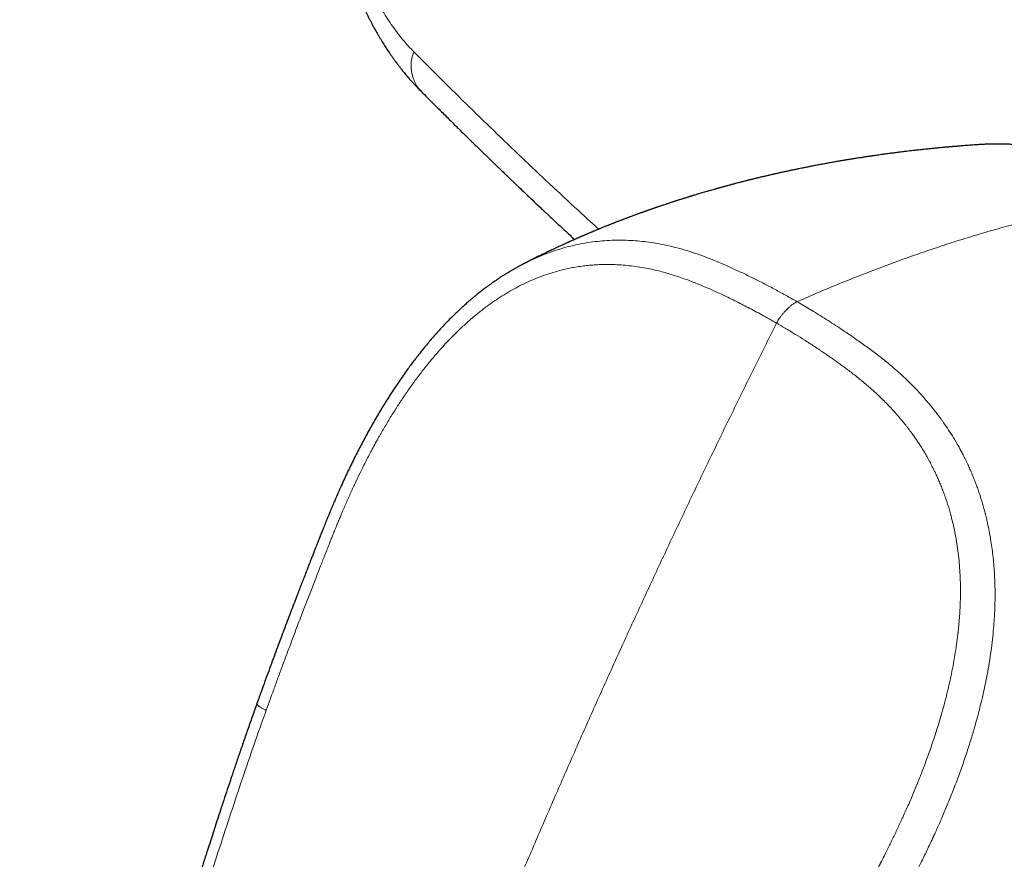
# Model space of a CAD drawing. Header units: millimetres. Extents: x 8 to 974, y 12 to 621.
# Tile 39 of 56: x 769 to 815, y 259 to 298. Entities that reach past the tile are written whole.
import ezdxf

# ---------------------------------------------------------------- set-up
doc = ezdxf.new("R2010")
doc.units = ezdxf.units.MM

msp = doc.modelspace()

# ---------------------------------------------------------------- linework, layer by layer
at = {"color": 8, "linetype": 'Continuous', "lineweight": 0}
msp.add_arc((789.283, 296.048), 1.756, 158.4176, 220.0122, dxfattribs=at)
for points, knots in [([(797.646, 328.555), (798.186, 328.243), (799.268, 327.619), (800.902, 326.677), (802.545, 325.732), (804.196, 324.782), (805.854, 323.829), (807.489, 322.889), (809.1, 321.964), (810.691, 321.051), (812.293, 320.132), (813.908, 319.206), (815.593, 318.24), (817.35, 317.233), (819.18, 316.185), (821.019, 315.131), (822.868, 314.072), (824.727, 313.007), (826.596, 311.936), (828.476, 310.859), (830.367, 309.775), (832.269, 308.685), (834.181, 307.588), (836.104, 306.485), (838.037, 305.375), (839.98, 304.259), (841.933, 303.137), (843.896, 302.007), (845.901, 300.854), (847.946, 299.675), (850.034, 298.472), (852.13, 297.262), (854.235, 296.046), (856.348, 294.824), (858.44, 293.613), (860.508, 292.415), (862.553, 291.23), (864.607, 290.04), (866.669, 288.843), (868.74, 287.641), (870.82, 286.434), (872.907, 285.221), (875.037, 283.984), (877.208, 282.723), (879.422, 281.436), (881.643, 280.145), (883.872, 278.85), (886.108, 277.55), (888.247, 276.308), (890.287, 275.123), (892.226, 273.996), (894.171, 272.867), (896.121, 271.735), (898.075, 270.602), (900.033, 269.466), (902.064, 268.289), (904.171, 267.069), (906.355, 265.804), (908.55, 264.534), (910.755, 263.259), (912.233, 262.405), (912.973, 261.978)], [0, 0, 0, 0, 0.016498, 0.032971, 0.049417, 0.065836, 0.082225, 0.098585, 0.113981, 0.129387, 0.144876, 0.160356, 0.175827, 0.193083, 0.210327, 0.227558, 0.244775, 0.261981, 0.27919, 0.296405, 0.313625, 0.33085, 0.34808, 0.365316, 0.382557, 0.399802, 0.417053, 0.434309, 0.451568, 0.469655, 0.487745, 0.505828, 0.52389, 0.541954, 0.560021, 0.577268, 0.594516, 0.611766, 0.629017, 0.646269, 0.663522, 0.680776, 0.698031, 0.716108, 0.734187, 0.752261, 0.770303, 0.788351, 0.806404, 0.821882, 0.837363, 0.852846, 0.868331, 0.883765, 0.89918, 0.914623, 0.93164, 0.948687, 0.965764, 0.982869, 1, 1, 1, 1]), ([(784.457, 308.36), (784.435, 308.209), (784.39, 307.908), (784.342, 307.447), (784.306, 306.981), (784.286, 306.511), (784.28, 306.039), (784.288, 305.565), (784.31, 305.089), (784.347, 304.613), (784.398, 304.139), (784.462, 303.667), (784.541, 303.196), (784.633, 302.73), (784.739, 302.27), (784.858, 301.817), (784.989, 301.371), (785.133, 300.935), (785.289, 300.508), (785.457, 300.093), (785.634, 299.69), (785.822, 299.299), (786.02, 298.921), (786.228, 298.557), (786.444, 298.207), (786.67, 297.872), (786.904, 297.552), (787.145, 297.248), (787.394, 296.96), (787.565, 296.782), (787.651, 296.694)], [0, 0, 0, 0, 0.035838, 0.071655, 0.107535, 0.143396, 0.179084, 0.214764, 0.250516, 0.286276, 0.321945, 0.357606, 0.393444, 0.429299, 0.465074, 0.500856, 0.536564, 0.572257, 0.60802, 0.643693, 0.679152, 0.714655, 0.750284, 0.785793, 0.821299, 0.85688, 0.892617, 0.928367, 0.964135, 1, 1, 1, 1]), ([(787.651, 296.694), (788.076, 296.267), (788.923, 295.415), (790.207, 294.151), (791.494, 292.9), (792.787, 291.663), (794.085, 290.441), (795.214, 289.39), (795.915, 288.75), (796.178, 288.509)], [0, 0, 0, 0, 0.153701, 0.306586, 0.458661, 0.609934, 0.760412, 0.910101, 1, 1, 1, 1]), ([(822.422, 290.172), (822.422, 290.172), (822.278, 290.255), (821.989, 290.417), (821.551, 290.647), (821.111, 290.864), (820.71, 291.049), (820.35, 291.205), (820.03, 291.335), (819.71, 291.459), (819.387, 291.577), (819.062, 291.687), (818.735, 291.791), (818.407, 291.888), (818.076, 291.977), (817.742, 292.059), (817.406, 292.134), (817.069, 292.201), (816.663, 292.271), (816.217, 292.334), (815.732, 292.385), (815.277, 292.418), (814.824, 292.435), (814.413, 292.437), (814.091, 292.429), (813.919, 292.42), (813.855, 292.417)], [0, 0, 0, 0, 0.0000051, 0.0523382, 0.1046714, 0.1571198, 0.2095682, 0.247047, 0.2845258, 0.3220466, 0.3595674, 0.3976002, 0.4356331, 0.4737118, 0.5117905, 0.5506133, 0.589436, 0.6283103, 0.6671845, 0.7301258, 0.7825361, 0.8349464, 0.8874892, 0.9400321, 0.9775817, 1, 1, 1, 1]), ([(805.328, 285.162), (805.655, 285.305), (806.309, 285.592), (807.288, 285.999), (808.265, 286.391), (809.24, 286.766), (810.206, 287.122), (811.165, 287.458), (812.115, 287.776), (813.062, 288.078), (814.011, 288.364), (814.964, 288.635), (815.918, 288.89), (816.869, 289.127), (817.816, 289.347), (818.753, 289.549), (819.681, 289.732), (820.599, 289.896), (821.512, 290.045), (822.117, 290.129), (822.42, 290.171)], [0, 0, 0, 0, 0.056, 0.112, 0.168, 0.224, 0.28, 0.335, 0.39, 0.445, 0.5, 0.556, 0.612, 0.668, 0.724, 0.78, 0.835, 0.89, 0.945, 1, 1, 1, 1]), ([(805.328, 285.16), (805.159, 285.256), (804.823, 285.448), (804.317, 285.727), (803.809, 285.996), (803.299, 286.256), (802.785, 286.505), (802.265, 286.745), (801.738, 286.976), (801.224, 287.185), (800.721, 287.37), (800.229, 287.53), (799.726, 287.67), (799.25, 287.78), (798.804, 287.863), (798.391, 287.923), (797.975, 287.968), (797.551, 287.996), (797.119, 288.005), (796.678, 287.994), (796.234, 287.963), (795.786, 287.91), (795.337, 287.834), (794.889, 287.735), (794.442, 287.613), (794, 287.469), (793.561, 287.303), (793.138, 287.118), (792.848, 286.98), (792.703, 286.902), (792.69, 286.895)], [0, 0, 0, 0, 0.043132, 0.086237, 0.129189, 0.172062, 0.215003, 0.258164, 0.301678, 0.345595, 0.384609, 0.424012, 0.463849, 0.504045, 0.535787, 0.567596, 0.599412, 0.631235, 0.664193, 0.697322, 0.730699, 0.764282, 0.797973, 0.831685, 0.865353, 0.898911, 0.932341, 0.965718, 0.996898, 1, 1, 1, 1]), ([(804.383, 284.173), (804.267, 284.239), (804.041, 284.367), (803.707, 284.553), (803.385, 284.728), (803.076, 284.892), (802.77, 285.051), (802.456, 285.208), (802.154, 285.356), (801.871, 285.49), (801.614, 285.608), (801.362, 285.722), (801.113, 285.83), (800.858, 285.938), (800.593, 286.045), (800.304, 286.157), (800.003, 286.266), (799.693, 286.37), (799.39, 286.463), (799.089, 286.547), (798.779, 286.624), (798.439, 286.697), (798.072, 286.763), (797.688, 286.817), (797.307, 286.855), (796.954, 286.876), (796.632, 286.883), (796.339, 286.881), (796.047, 286.868), (795.758, 286.846), (795.471, 286.815), (795.183, 286.774), (794.855, 286.715), (794.487, 286.633), (794.082, 286.521), (793.681, 286.389), (793.284, 286.239), (792.901, 286.072), (792.531, 285.891), (792.171, 285.697), (791.814, 285.486), (791.461, 285.258), (791.117, 285.018), (790.761, 284.75), (790.394, 284.452), (790.011, 284.118), (789.634, 283.762), (789.348, 283.473), (789.148, 283.261), (789.031, 283.135), (788.915, 283.007), (788.799, 282.877), (788.683, 282.745), (788.568, 282.61), (788.454, 282.474), (788.257, 282.235), (787.981, 281.886), (787.643, 281.433), (787.322, 280.98), (787.017, 280.527), (786.715, 280.057), (786.495, 279.698), (786.352, 279.457), (786.283, 279.34), (786.215, 279.222), (786.147, 279.104), (786.079, 278.985), (785.927, 278.714), (785.752, 278.395), (785.557, 278.025), (785.42, 277.759), (785.288, 277.497), (785.127, 277.171), (784.939, 276.777), (784.72, 276.302), (784.502, 275.81), (784.346, 275.445), (784.248, 275.213), (784.209, 275.117), (784.167, 275.018), (784.125, 274.914), (784.081, 274.807), (784.036, 274.696), (783.989, 274.581), (783.945, 274.471), (783.903, 274.366), (783.866, 274.274), (783.838, 274.203), (783.817, 274.151), (783.801, 274.11), (783.781, 274.059), (783.757, 273.999), (783.723, 273.915), (783.679, 273.803), (783.622, 273.659), (783.566, 273.516), (783.511, 273.377), (783.471, 273.276), (783.44, 273.196), (783.418, 273.141), (783.398, 273.091), (783.311, 272.87), (783.19, 272.561), (783.034, 272.159), (782.911, 271.842), (782.79, 271.53), (782.671, 271.221), (782.549, 270.904), (782.422, 270.571), (782.256, 270.134), (782.059, 269.612), (781.835, 269.015), (781.62, 268.437), (781.414, 267.879), (781.216, 267.339), (781.027, 266.819), (780.904, 266.478), (780.844, 266.311)], [0, 0, 0, 0, 0.01236, 0.024249, 0.035668, 0.046617, 0.057098, 0.067953, 0.079661, 0.088685, 0.097556, 0.106276, 0.114843, 0.12326, 0.132499, 0.141917, 0.152605, 0.162971, 0.173021, 0.182759, 0.192732, 0.203428, 0.215869, 0.228142, 0.240258, 0.252231, 0.261505, 0.270688, 0.279787, 0.288809, 0.29776, 0.306648, 0.315729, 0.328415, 0.34109, 0.353777, 0.366383, 0.378878, 0.390596, 0.402386, 0.414266, 0.426253, 0.438116, 0.449717, 0.463508, 0.477449, 0.491559, 0.505861, 0.510456, 0.515074, 0.519715, 0.52438, 0.52907, 0.533784, 0.538524, 0.54329, 0.558442, 0.573872, 0.587896, 0.602162, 0.616681, 0.631461, 0.634962, 0.638474, 0.641998, 0.645533, 0.649079, 0.652637, 0.669568, 0.677213, 0.684913, 0.692668, 0.699842, 0.712891, 0.726289, 0.740038, 0.754143, 0.75669, 0.759339, 0.762092, 0.764947, 0.767906, 0.770967, 0.774131, 0.777399, 0.780038, 0.782741, 0.785007, 0.785875, 0.787005, 0.788399, 0.790055, 0.791974, 0.795329, 0.79927, 0.803797, 0.807105, 0.810668, 0.812137, 0.813646, 0.815194, 0.816299, 0.831794, 0.840604, 0.849287, 0.857842, 0.866271, 0.874572, 0.8839, 0.893551, 0.910365, 0.926642, 0.942383, 0.957589, 0.97226, 0.986397, 1, 1, 1, 1]), ([(805.328, 285.16), (805.313, 285.153), (805.281, 285.139), (805.231, 285.112), (805.173, 285.076), (805.1, 285.023), (805.013, 284.952), (804.914, 284.863), (804.813, 284.764), (804.716, 284.657), (804.625, 284.548), (804.544, 284.441), (804.477, 284.342), (804.424, 284.254), (804.396, 284.199), (804.383, 284.173)], [0, 0, 0, 0, 0.042626, 0.089782, 0.144042, 0.205942, 0.29842, 0.397832, 0.499478, 0.601182, 0.70081, 0.793642, 0.874852, 0.942484, 1, 1, 1, 1]), ([(805.328, 285.162), (805.426, 285.105), (805.628, 284.987), (805.937, 284.802), (806.258, 284.606), (806.592, 284.398), (806.934, 284.18), (807.272, 283.96), (807.578, 283.756), (807.853, 283.57), (808.103, 283.397), (808.351, 283.222), (808.596, 283.045), (808.831, 282.871), (809.057, 282.699), (809.291, 282.515), (809.543, 282.311), (809.817, 282.079), (810.1, 281.828), (810.381, 281.565), (810.646, 281.304), (810.884, 281.058), (811.101, 280.821), (811.313, 280.58), (811.477, 280.384), (811.595, 280.237), (811.668, 280.146), (811.74, 280.053), (811.812, 279.958), (811.884, 279.862), (811.957, 279.763), (812.084, 279.587), (812.264, 279.325), (812.493, 278.97), (812.698, 278.627), (812.83, 278.39), (812.895, 278.269), (812.913, 278.236), (812.931, 278.202), (812.948, 278.168), (812.966, 278.134), (812.986, 278.096), (813.038, 277.994), (813.12, 277.829), (813.226, 277.605), (813.331, 277.371), (813.434, 277.128), (813.533, 276.879), (813.621, 276.646), (813.697, 276.43), (813.764, 276.232), (813.821, 276.052), (813.87, 275.891), (813.911, 275.749), (813.944, 275.631), (813.971, 275.534), (813.991, 275.458), (814.004, 275.407), (814.015, 275.365), (814.025, 275.325), (814.038, 275.271), (814.052, 275.215), (814.065, 275.158), (814.079, 275.101), (814.116, 274.941), (814.173, 274.671), (814.241, 274.301), (814.3, 273.925), (814.35, 273.548), (814.39, 273.163), (814.423, 272.758), (814.446, 272.339), (814.458, 271.909), (814.459, 271.493), (814.451, 271.091), (814.435, 270.705), (814.408, 270.287), (814.369, 269.826), (814.311, 269.311), (814.237, 268.776), (814.147, 268.222), (814.049, 267.703), (813.947, 267.222), (813.847, 266.782), (813.723, 266.283), (813.622, 265.905), (813.55, 265.65), (813.527, 265.569), (813.504, 265.488), (813.48, 265.407), (813.456, 265.326), (813.373, 265.045), (813.224, 264.565), (812.998, 263.889), (812.755, 263.213), (812.508, 262.566), (812.258, 261.946), (812.018, 261.378), (811.822, 260.932), (811.705, 260.673), (811.661, 260.577), (811.647, 260.547), (811.633, 260.517), (811.62, 260.487), (811.606, 260.457), (811.544, 260.324), (811.436, 260.094), (811.285, 259.778), (811.143, 259.485), (811.011, 259.216), (810.889, 258.971), (810.791, 258.775), (810.715, 258.623), (810.659, 258.511), (810.607, 258.406), (810.558, 258.309), (810.514, 258.22), (810.461, 258.114), (810.397, 257.985), (810.28, 257.751), (810.125, 257.439), (809.933, 257.054), (809.788, 256.76), (809.686, 256.555), (809.626, 256.434), (809.567, 256.315), (809.509, 256.197), (809.451, 256.08), (809.394, 255.965), (809.249, 255.672), (809.018, 255.202), (808.786, 254.728), (808.641, 254.431), (808.58, 254.307), (808.52, 254.183), (808.46, 254.06), (808.4, 253.937), (808.34, 253.814), (808.281, 253.692), (808.202, 253.529), (808.1, 253.318), (807.971, 253.051), (807.831, 252.761), (807.719, 252.529), (807.638, 252.362), (807.584, 252.249), (807.523, 252.123), (807.458, 251.988), (807.398, 251.864), (807.345, 251.753), (807.295, 251.649), (807.249, 251.554), (807.208, 251.47), (807.177, 251.406), (807.155, 251.359), (807.14, 251.328), (807.129, 251.306), (807.123, 251.295), (807.121, 251.29)], [0, 0, 0, 0, 0.0101139, 0.0206938, 0.0317401, 0.0432536, 0.0552346, 0.0671664, 0.0784722, 0.0873093, 0.0961061, 0.104863, 0.1135802, 0.1222572, 0.130165, 0.1380799, 0.1477865, 0.1580028, 0.1687297, 0.1799664, 0.1906813, 0.200093, 0.2086977, 0.2176046, 0.2268133, 0.2299822, 0.2331852, 0.2364224, 0.2396937, 0.2429992, 0.2463389, 0.2497128, 0.2608173, 0.2722598, 0.2840385, 0.2929605, 0.2939733, 0.2949885, 0.296006, 0.2970258, 0.2980478, 0.2990722, 0.3003691, 0.3071976, 0.3137048, 0.319891, 0.3274045, 0.3343826, 0.3408254, 0.3467329, 0.3521052, 0.3569422, 0.3612442, 0.3650112, 0.3682434, 0.370658, 0.3726537, 0.3742306, 0.3746674, 0.3759524, 0.3774075, 0.3788711, 0.380343, 0.3818234, 0.3833121, 0.3928061, 0.4026275, 0.411673, 0.4212441, 0.4309751, 0.4404382, 0.4513549, 0.4618927, 0.4720509, 0.4818296, 0.49123, 0.5002529, 0.5123054, 0.5248522, 0.5378933, 0.5514307, 0.5654657, 0.5760744, 0.5869503, 0.5980942, 0.6132149, 0.6152297, 0.6172525, 0.6192833, 0.6213221, 0.6233688, 0.6254236, 0.6425013, 0.6597123, 0.6770599, 0.6945455, 0.7100472, 0.7256544, 0.7394746, 0.7455808, 0.7463816, 0.7471826, 0.7479839, 0.7487855, 0.7495873, 0.7503894, 0.7595638, 0.7681197, 0.7760573, 0.7833764, 0.7900765, 0.7961573, 0.7994504, 0.8025283, 0.8053909, 0.808038, 0.8104698, 0.8126862, 0.8168065, 0.8209881, 0.8318916, 0.8424351, 0.8526185, 0.8559666, 0.8592738, 0.8625402, 0.8657657, 0.8689503, 0.8720941, 0.875197, 0.8930738, 0.9106362, 0.914049, 0.9174497, 0.9208382, 0.9242146, 0.9275789, 0.930931, 0.934271, 0.9375988, 0.9442865, 0.9515971, 0.9595308, 0.9680874, 0.9706466, 0.9732566, 0.9772955, 0.9810053, 0.9843859, 0.9874373, 0.9901596, 0.9929197, 0.9952317, 0.9970958, 0.9981998, 0.9990519, 0.9996519, 1, 1, 1, 1]), ([(804.383, 284.173), (804.057, 283.523), (803.408, 282.223), (802.447, 280.271), (801.498, 278.321), (800.561, 276.371), (799.636, 274.421), (798.724, 272.473), (797.823, 270.525), (796.92, 268.547), (796.015, 266.538), (795.11, 264.499), (794.217, 262.461), (793.336, 260.423), (792.469, 258.385), (791.613, 256.348), (790.771, 254.311), (789.94, 252.275), (789.121, 250.238), (788.315, 248.202), (787.521, 246.166), (786.753, 244.169), (786.011, 242.21), (785.295, 240.291), (784.588, 238.371), (783.892, 236.451), (783.17, 234.431), (782.425, 232.31), (781.657, 230.088), (780.902, 227.865), (780.161, 225.643), (779.433, 223.419), (778.718, 221.196), (778.035, 219.033), (777.383, 216.932), (776.76, 214.892), (776.148, 212.851), (775.545, 210.809), (774.955, 208.767), (774.408, 206.835), (773.903, 205.013), (773.44, 203.3), (772.989, 201.59), (772.583, 200.005), (772.219, 198.544), (771.896, 197.207), (771.583, 195.872), (771.278, 194.532), (770.984, 193.186), (770.7, 191.834), (770.428, 190.487), (770.17, 189.143), (769.925, 187.803), (769.692, 186.466), (769.547, 185.579), (769.475, 185.135)], [0, 0, 0, 0, 0.020022, 0.039998, 0.059931, 0.079824, 0.099677, 0.119493, 0.139275, 0.159023, 0.179678, 0.200301, 0.220895, 0.241461, 0.262002, 0.282519, 0.303016, 0.323493, 0.343953, 0.364399, 0.384832, 0.405254, 0.424501, 0.443741, 0.462977, 0.48221, 0.501442, 0.523693, 0.545947, 0.568206, 0.590471, 0.612746, 0.635031, 0.65733, 0.677785, 0.698255, 0.718744, 0.73925, 0.75977, 0.7803, 0.79755, 0.814802, 0.832053, 0.849299, 0.862845, 0.876387, 0.889923, 0.903454, 0.917255, 0.93105, 0.944841, 0.958629, 0.972418, 0.986207, 1, 1, 1, 1]), ([(804.383, 284.173), (804.531, 284.087), (804.824, 283.915), (805.256, 283.654), (805.586, 283.448), (805.818, 283.3), (805.955, 283.212), (806.091, 283.123), (806.226, 283.034), (806.353, 282.95), (806.466, 282.874), (806.579, 282.797), (806.705, 282.712), (806.854, 282.608), (807.015, 282.495), (807.187, 282.372), (807.37, 282.24), (807.563, 282.097), (807.766, 281.945), (807.979, 281.781), (808.144, 281.65), (808.253, 281.561), (808.297, 281.525), (808.331, 281.497), (808.359, 281.474), (808.391, 281.447), (808.432, 281.413), (808.485, 281.368), (808.551, 281.313), (808.617, 281.256), (808.682, 281.2), (808.745, 281.144), (808.812, 281.085), (808.883, 281.021), (808.954, 280.957), (809.018, 280.897), (809.13, 280.792), (809.291, 280.636), (809.505, 280.42), (809.712, 280.2), (809.876, 280.019), (809.972, 279.91), (810.003, 279.873), (810.007, 279.869), (810.009, 279.867), (810.016, 279.859), (810.031, 279.842), (810.056, 279.812), (810.092, 279.769), (810.139, 279.713), (810.196, 279.643), (810.264, 279.56), (810.341, 279.462), (810.425, 279.354), (810.515, 279.236), (810.61, 279.107), (810.712, 278.966), (810.82, 278.81), (810.933, 278.642), (811.05, 278.46), (811.171, 278.264), (811.295, 278.052), (811.385, 277.892), (811.436, 277.798), (811.447, 277.778), (811.452, 277.767), (811.457, 277.758), (811.462, 277.748), (811.468, 277.739), (811.473, 277.729), (811.488, 277.7), (811.513, 277.653), (811.548, 277.586), (811.595, 277.493), (811.657, 277.369), (811.732, 277.211), (811.813, 277.035), (811.897, 276.843), (811.984, 276.631), (812.074, 276.4), (812.166, 276.149), (812.248, 275.902), (812.323, 275.665), (812.372, 275.495), (812.404, 275.381), (812.418, 275.327), (812.431, 275.279), (812.444, 275.23), (812.49, 275.054), (812.561, 274.752), (812.647, 274.32), (812.718, 273.886), (812.775, 273.446), (812.818, 272.999), (812.848, 272.544), (812.862, 272.122), (812.864, 271.739), (812.86, 271.49), (812.856, 271.345), (812.855, 271.306), (812.854, 271.279), (812.853, 271.253), (812.851, 271.212), (812.849, 271.15), (812.845, 271.061), (812.84, 270.95), (812.832, 270.817), (812.822, 270.664), (812.81, 270.5), (812.795, 270.326), (812.779, 270.152), (812.766, 270.025), (812.758, 269.952), (812.755, 269.928), (812.753, 269.904), (812.75, 269.88), (812.747, 269.856), (812.727, 269.676), (812.683, 269.341), (812.608, 268.851), (812.522, 268.363), (812.425, 267.878), (812.346, 267.524), (812.293, 267.295), (812.267, 267.188), (812.24, 267.077), (812.213, 266.967), (812.185, 266.858), (812.157, 266.75), (812.113, 266.582), (812.052, 266.357), (811.968, 266.059), (811.877, 265.753), (811.781, 265.44), (811.677, 265.116), (811.566, 264.784), (811.449, 264.445), (811.333, 264.12), (811.245, 263.884), (811.187, 263.73), (811.159, 263.655), (811.131, 263.581), (811.103, 263.508), (811.074, 263.434), (811.04, 263.347), (810.976, 263.185), (810.884, 262.954), (810.762, 262.656), (810.636, 262.357), (810.508, 262.058), (810.382, 261.772), (810.274, 261.531), (810.186, 261.338), (810.118, 261.192), (810.056, 261.057), (809.994, 260.925), (809.915, 260.758), (809.818, 260.556), (809.703, 260.318), (809.587, 260.082), (809.465, 259.837), (809.327, 259.562), (809.223, 259.353), (809.157, 259.22), (809.139, 259.184), (809.121, 259.148), (809.103, 259.111), (809.085, 259.075), (809.069, 259.043), (809.052, 259.009), (809.03, 258.965), (808.998, 258.901), (808.956, 258.817), (808.905, 258.714), (808.846, 258.597), (808.781, 258.467), (808.711, 258.327), (808.633, 258.17), (808.572, 258.049), (808.531, 257.967), (808.512, 257.93), (808.494, 257.893), (808.476, 257.857), (808.458, 257.821), (808.417, 257.74), (808.268, 257.443), (808.026, 256.957), (807.713, 256.331), (807.495, 255.894), (807.361, 255.626), (807.311, 255.524), (807.265, 255.432), (807.219, 255.339), (807.173, 255.247), (807.127, 255.155), (807.012, 254.924), (806.762, 254.423), (806.26, 253.413), (805.842, 252.573), (805.574, 252.035)], [0, 0, 0, 0, 0.015959, 0.031582, 0.046869, 0.051941, 0.056975, 0.061971, 0.066928, 0.071849, 0.07603, 0.079377, 0.084461, 0.090008, 0.096018, 0.102491, 0.109425, 0.116685, 0.124392, 0.132548, 0.141155, 0.143522, 0.145311, 0.146325, 0.147448, 0.14868, 0.150019, 0.152345, 0.154939, 0.157802, 0.160176, 0.162708, 0.165399, 0.168249, 0.17126, 0.173984, 0.176123, 0.185056, 0.194008, 0.20322, 0.211827, 0.215591, 0.216045, 0.216084, 0.216131, 0.216274, 0.216995, 0.218144, 0.219719, 0.221881, 0.224532, 0.227671, 0.231297, 0.23541, 0.239623, 0.244247, 0.24928, 0.254724, 0.26058, 0.266735, 0.273293, 0.280259, 0.287637, 0.288831, 0.289283, 0.289571, 0.289865, 0.290164, 0.290468, 0.290778, 0.291094, 0.293202, 0.295265, 0.297501, 0.301919, 0.306884, 0.312188, 0.317998, 0.324312, 0.331126, 0.338435, 0.346235, 0.352311, 0.358649, 0.360518, 0.361859, 0.363201, 0.364541, 0.365882, 0.377845, 0.389392, 0.400978, 0.412614, 0.424282, 0.436118, 0.448143, 0.456986, 0.465783, 0.467327, 0.468172, 0.468736, 0.4694, 0.470162, 0.471948, 0.474116, 0.477043, 0.480462, 0.484376, 0.488783, 0.493071, 0.497745, 0.502177, 0.50278, 0.503388, 0.504001, 0.504619, 0.505243, 0.505872, 0.518437, 0.531039, 0.543637, 0.556192, 0.568665, 0.571171, 0.574098, 0.576999, 0.579874, 0.582724, 0.585548, 0.588347, 0.595916, 0.603304, 0.611865, 0.620179, 0.628246, 0.63772, 0.646838, 0.655603, 0.664018, 0.666079, 0.668118, 0.670135, 0.67213, 0.674103, 0.676238, 0.679256, 0.687381, 0.695251, 0.703885, 0.712193, 0.720175, 0.727833, 0.732481, 0.736468, 0.740195, 0.743924, 0.747653, 0.75442, 0.76119, 0.767962, 0.774737, 0.782321, 0.791678, 0.792724, 0.793769, 0.794813, 0.795857, 0.7969, 0.797942, 0.798588, 0.799877, 0.801724, 0.804131, 0.807097, 0.810622, 0.814233, 0.818288, 0.822787, 0.82773, 0.828819, 0.829867, 0.830914, 0.831961, 0.833006, 0.834051, 0.838963, 0.85869, 0.876021, 0.893088, 0.89653, 0.899218, 0.901879, 0.90454, 0.9072, 0.909861, 0.912522, 0.927158, 0.953299, 1, 1, 1, 1]), ([(780.844, 266.311), (780.826, 266.32), (780.787, 266.339), (780.731, 266.368), (780.675, 266.398), (780.621, 266.43), (780.57, 266.463), (780.523, 266.495), (780.484, 266.526), (780.453, 266.554), (780.431, 266.58), (780.419, 266.602), (780.415, 266.618), (780.418, 266.625), (780.419, 266.628)], [0, 0, 0, 0, 0.058772, 0.123085, 0.196047, 0.278311, 0.368568, 0.46432, 0.562801, 0.661926, 0.761005, 0.85936, 0.954941, 1, 1, 1, 1]), ([(780.844, 266.311), (780.658, 265.787), (780.285, 264.738), (779.743, 263.159), (779.215, 261.576), (778.698, 259.99), (778.135, 258.239), (777.526, 256.325), (776.868, 254.249), (776.222, 252.191), (775.596, 250.149), (774.982, 248.125), (774.369, 246.105), (773.759, 244.089), (773.153, 242.075), (772.553, 240.063), (772.159, 238.723), (771.962, 238.053)], [0, 0, 0, 0, 0.056011, 0.112011, 0.168004, 0.223993, 0.279979, 0.353291, 0.426605, 0.499929, 0.571361, 0.642804, 0.714252, 0.785696, 0.857131, 0.928562, 1, 1, 1, 1])]:
    msp.add_open_spline(points, degree=3, knots=knots, dxfattribs=at)
at = {"color": 7, "linetype": 'Continuous', "lineweight": 30}
for points, knots in [([(783.917, 309.021), (783.903, 308.932), (783.877, 308.759), (783.844, 308.507), (783.816, 308.273), (783.794, 308.057), (783.776, 307.86), (783.762, 307.683), (783.751, 307.525), (783.743, 307.385), (783.736, 307.262), (783.731, 307.155), (783.727, 307.062), (783.724, 306.985), (783.722, 306.92), (783.721, 306.867), (783.719, 306.817), (783.718, 306.766), (783.716, 306.694), (783.715, 306.6), (783.713, 306.481), (783.713, 306.349), (783.713, 306.184), (783.716, 305.984), (783.722, 305.746), (783.732, 305.49), (783.746, 305.215), (783.766, 304.927), (783.791, 304.627), (783.822, 304.315), (783.859, 303.992), (783.903, 303.667), (783.951, 303.351), (784.002, 303.049), (784.055, 302.762), (784.11, 302.486), (784.173, 302.195), (784.244, 301.892), (784.323, 301.581), (784.39, 301.338), (784.441, 301.157), (784.476, 301.038), (784.508, 300.931), (784.536, 300.84), (784.558, 300.771), (784.574, 300.721), (784.585, 300.687), (784.594, 300.657), (784.605, 300.624), (784.62, 300.577), (784.642, 300.512), (784.679, 300.403), (784.731, 300.25), (784.8, 300.056), (784.874, 299.856), (784.951, 299.657), (785.026, 299.47), (785.098, 299.295), (785.166, 299.134), (785.231, 298.988), (785.294, 298.847), (785.356, 298.712), (785.42, 298.576), (785.484, 298.445), (785.549, 298.313), (785.604, 298.204), (785.648, 298.118), (785.68, 298.058), (785.708, 298.004), (785.731, 297.961), (785.75, 297.926), (785.767, 297.894), (785.786, 297.859), (785.814, 297.807), (785.852, 297.739), (785.902, 297.65), (785.959, 297.549), (786.023, 297.439), (786.112, 297.289), (786.227, 297.101), (786.341, 296.923), (786.428, 296.79), (786.484, 296.706), (786.534, 296.632), (786.575, 296.572), (786.607, 296.526), (786.635, 296.485), (786.666, 296.442), (786.704, 296.388), (786.747, 296.328), (786.797, 296.26), (786.849, 296.189), (786.902, 296.119), (786.948, 296.059), (786.986, 296.01), (787.02, 295.965), (787.06, 295.914), (787.109, 295.852), (787.17, 295.776), (787.239, 295.692), (787.31, 295.607), (787.379, 295.525), (787.442, 295.453), (787.499, 295.388), (787.553, 295.328), (787.598, 295.278), (787.639, 295.233), (787.68, 295.189), (787.73, 295.135), (787.79, 295.071), (787.861, 294.998), (787.911, 294.947), (787.939, 294.919)], [0, 0, 0, 0, 0.017746, 0.034237, 0.049479, 0.063477, 0.076233, 0.087557, 0.09769, 0.106634, 0.114391, 0.121372, 0.127149, 0.132086, 0.136198, 0.139487, 0.142368, 0.145643, 0.149331, 0.155963, 0.163615, 0.172083, 0.181121, 0.195019, 0.210079, 0.2263, 0.243685, 0.262232, 0.280938, 0.300696, 0.321509, 0.342508, 0.362784, 0.381996, 0.400513, 0.418336, 0.435466, 0.457228, 0.477759, 0.49706, 0.505726, 0.513913, 0.521091, 0.527234, 0.532342, 0.5351, 0.537426, 0.539318, 0.541178, 0.544279, 0.548718, 0.55449, 0.566763, 0.580161, 0.594682, 0.608535, 0.621952, 0.634437, 0.645993, 0.656619, 0.666317, 0.676729, 0.686512, 0.696344, 0.706223, 0.716152, 0.721046, 0.725875, 0.730027, 0.733369, 0.735901, 0.737982, 0.74073, 0.744226, 0.749871, 0.756774, 0.764937, 0.773883, 0.782938, 0.801028, 0.819524, 0.827037, 0.834375, 0.84066, 0.84581, 0.849824, 0.852547, 0.856219, 0.86095, 0.866498, 0.871898, 0.878793, 0.88523, 0.89074, 0.895031, 0.898601, 0.902843, 0.908814, 0.915814, 0.923673, 0.932358, 0.939852, 0.946882, 0.953098, 0.958864, 0.964359, 0.967877, 0.972191, 0.977557, 0.983978, 0.991458, 1, 1, 1, 1]), ([(787.939, 294.919), (788.027, 294.83), (788.2, 294.655), (788.455, 294.401), (788.697, 294.158), (788.927, 293.929), (789.145, 293.712), (789.351, 293.509), (789.531, 293.33), (789.689, 293.174), (789.824, 293.041), (789.952, 292.915), (790.072, 292.796), (790.185, 292.686), (790.292, 292.581), (790.481, 292.396), (790.758, 292.125), (791.034, 291.857), (791.222, 291.675), (791.319, 291.581), (791.417, 291.486), (791.512, 291.394), (791.602, 291.308), (791.685, 291.227), (791.762, 291.153), (791.831, 291.086), (791.891, 291.03), (791.943, 290.98), (791.992, 290.932), (792.045, 290.881), (792.11, 290.818), (792.191, 290.741), (792.287, 290.649), (792.392, 290.549), (792.555, 290.393), (792.779, 290.179), (793.064, 289.908), (793.336, 289.651), (793.593, 289.409), (793.832, 289.183), (794.079, 288.952), (794.332, 288.715), (794.591, 288.472), (794.836, 288.244), (794.994, 288.098), (795.064, 288.033)], [0, 0, 0, 0, 0.038283, 0.074771, 0.109466, 0.142366, 0.173473, 0.202788, 0.23031, 0.250677, 0.269938, 0.288093, 0.305141, 0.321085, 0.335937, 0.350435, 0.401577, 0.453342, 0.467002, 0.480705, 0.494451, 0.508098, 0.520722, 0.532156, 0.543272, 0.552972, 0.561256, 0.56813, 0.574793, 0.582137, 0.590163, 0.602311, 0.615747, 0.630472, 0.646082, 0.684281, 0.72391, 0.764967, 0.797282, 0.830431, 0.864412, 0.899226, 0.934999, 0.971494, 1, 1, 1, 1]), ([(813.641, 292.405), (813.595, 292.402), (813.503, 292.395), (813.363, 292.385), (813.219, 292.375), (813.075, 292.364), (812.952, 292.354), (812.854, 292.346), (812.779, 292.34), (812.708, 292.334), (812.641, 292.329), (812.58, 292.324), (812.527, 292.319), (812.476, 292.315), (812.423, 292.31), (812.37, 292.305), (812.325, 292.301), (812.282, 292.298), (812.234, 292.293), (812.177, 292.288), (812.117, 292.283), (812.06, 292.277), (811.989, 292.271), (811.904, 292.263), (811.801, 292.253), (811.701, 292.243), (811.601, 292.233), (811.502, 292.223), (811.406, 292.213), (811.297, 292.202), (811.177, 292.189), (811.05, 292.175), (810.923, 292.161), (810.8, 292.148), (810.668, 292.133), (810.529, 292.117), (810.394, 292.101), (810.274, 292.086), (810.169, 292.073), (810.068, 292.061), (809.97, 292.049), (809.873, 292.036), (809.774, 292.023), (809.666, 292.009), (809.559, 291.995), (809.446, 291.98), (809.335, 291.965), (809.216, 291.949), (809.091, 291.931), (808.983, 291.916), (808.902, 291.904), (808.854, 291.897), (808.81, 291.891), (808.765, 291.884), (808.714, 291.877), (808.66, 291.869), (808.605, 291.861), (808.544, 291.851), (808.478, 291.842), (808.399, 291.83), (808.312, 291.816), (808.216, 291.801), (808.127, 291.787), (808.037, 291.773), (807.946, 291.759), (807.854, 291.744), (807.77, 291.73), (807.698, 291.718), (807.628, 291.707), (807.555, 291.695), (807.471, 291.681), (807.383, 291.666), (807.287, 291.649), (807.192, 291.633), (807.092, 291.616), (807, 291.599), (806.903, 291.582), (806.806, 291.565), (806.697, 291.545), (806.589, 291.525), (806.49, 291.507), (806.394, 291.489), (806.3, 291.471), (806.193, 291.451), (806.091, 291.431), (805.997, 291.413), (805.918, 291.398), (805.845, 291.383), (805.772, 291.369), (805.697, 291.354), (805.62, 291.338), (805.524, 291.319), (805.397, 291.293), (805.241, 291.261), (805.078, 291.227), (804.919, 291.193), (804.766, 291.16), (804.614, 291.126), (804.466, 291.094), (804.344, 291.066), (804.249, 291.045), (804.174, 291.027), (804.101, 291.011), (804.027, 290.993), (803.951, 290.976), (803.866, 290.956), (803.788, 290.938), (803.724, 290.922), (803.679, 290.912), (803.635, 290.901), (803.589, 290.89), (803.539, 290.878), (803.486, 290.865), (803.424, 290.85), (803.353, 290.833), (803.28, 290.815), (803.214, 290.799), (803.158, 290.785), (803.103, 290.771), (803.043, 290.756), (802.975, 290.739), (802.899, 290.72), (802.824, 290.7), (802.751, 290.682), (802.676, 290.662), (802.589, 290.64), (802.496, 290.615), (802.409, 290.593), (802.336, 290.573), (802.268, 290.555), (802.196, 290.536), (802.12, 290.515), (802.045, 290.495), (801.978, 290.477), (801.915, 290.459), (801.858, 290.444), (801.803, 290.428), (801.749, 290.413), (801.694, 290.398), (801.644, 290.384), (801.601, 290.372), (801.559, 290.36), (801.488, 290.34), (801.392, 290.313), (801.283, 290.282), (801.189, 290.254), (801.096, 290.227), (800.995, 290.198), (800.89, 290.167), (800.776, 290.133), (800.676, 290.103), (800.587, 290.076), (800.528, 290.058), (800.478, 290.043), (800.435, 290.029), (800.394, 290.017), (800.354, 290.005), (800.311, 289.991), (800.264, 289.977), (800.215, 289.962), (800.17, 289.947), (800.131, 289.935), (800.095, 289.924), (800.047, 289.909), (799.986, 289.89), (799.916, 289.867), (799.85, 289.846), (799.793, 289.828), (799.743, 289.812), (799.7, 289.798), (799.66, 289.785), (799.62, 289.772), (799.575, 289.757), (799.526, 289.741), (799.476, 289.725), (799.431, 289.71), (799.393, 289.698), (799.355, 289.685), (799.31, 289.67), (799.247, 289.649), (799.173, 289.624), (799.096, 289.599), (799.03, 289.576), (798.975, 289.558), (798.929, 289.542), (798.886, 289.527), (798.84, 289.511), (798.788, 289.494), (798.738, 289.476), (798.695, 289.462), (798.657, 289.448), (798.616, 289.434), (798.568, 289.417), (798.515, 289.399), (798.461, 289.38), (798.412, 289.362), (798.367, 289.346), (798.326, 289.332), (798.289, 289.319), (798.255, 289.307), (798.224, 289.295), (798.189, 289.283), (798.147, 289.268), (798.097, 289.25), (798.039, 289.229), (797.981, 289.208), (797.915, 289.183), (797.841, 289.156), (797.76, 289.126), (797.683, 289.098), (797.617, 289.073), (797.567, 289.055), (797.529, 289.04), (797.496, 289.028), (797.458, 289.014), (797.412, 288.996), (797.361, 288.977), (797.314, 288.959), (797.275, 288.944), (797.239, 288.93), (797.201, 288.916), (797.155, 288.898), (797.105, 288.879), (797.054, 288.859), (797.002, 288.839), (796.948, 288.818), (796.895, 288.797), (796.85, 288.779), (796.809, 288.763), (796.767, 288.747), (796.718, 288.727), (796.665, 288.706), (796.612, 288.685), (796.56, 288.664), (796.499, 288.64), (796.43, 288.612), (796.356, 288.582), (796.289, 288.555), (796.233, 288.532), (796.189, 288.514), (796.153, 288.499), (796.121, 288.486), (796.083, 288.47), (796.038, 288.451), (795.989, 288.431), (795.945, 288.412), (795.906, 288.396), (795.872, 288.382), (795.835, 288.367), (795.791, 288.348), (795.741, 288.327), (795.69, 288.305), (795.643, 288.285), (795.596, 288.265), (795.548, 288.245), (795.501, 288.224), (795.463, 288.208), (795.432, 288.195), (795.402, 288.181), (795.364, 288.165), (795.319, 288.146), (795.271, 288.125), (795.225, 288.105), (795.179, 288.084), (795.129, 288.062), (795.071, 288.037), (795.012, 288.01), (794.957, 287.986), (794.91, 287.965), (794.869, 287.947), (794.833, 287.931), (794.803, 287.917), (794.776, 287.905), (794.75, 287.893), (794.718, 287.879), (794.678, 287.861), (794.634, 287.84), (794.59, 287.821), (794.493, 287.776), (794.352, 287.711), (794.175, 287.628), (794.002, 287.547), (793.813, 287.456), (793.624, 287.365), (793.439, 287.274), (793.318, 287.214), (793.236, 287.174), (793.206, 287.159), (793.176, 287.143), (793.14, 287.125), (793.093, 287.102), (793.04, 287.075), (792.986, 287.048), (792.939, 287.024), (792.898, 287.003), (792.864, 286.985), (792.833, 286.97), (792.804, 286.955), (792.774, 286.939), (792.735, 286.919), (792.706, 286.904), (792.689, 286.896)], [0, 0, 0, 0, 0.005944, 0.011857, 0.018087, 0.024612, 0.030401, 0.033962, 0.037289, 0.040118, 0.043229, 0.045887, 0.048077, 0.050025, 0.05255, 0.05498, 0.056858, 0.058442, 0.060517, 0.063123, 0.065802, 0.068273, 0.070538, 0.075062, 0.07934, 0.083909, 0.088195, 0.092255, 0.096826, 0.100709, 0.106608, 0.1124, 0.117418, 0.123219, 0.128465, 0.134776, 0.141349, 0.146234, 0.150562, 0.155232, 0.159413, 0.163466, 0.168147, 0.172438, 0.177727, 0.182323, 0.187363, 0.192435, 0.197983, 0.204026, 0.206708, 0.208806, 0.210435, 0.212442, 0.214914, 0.217228, 0.219621, 0.222265, 0.22529, 0.22844, 0.232735, 0.236944, 0.241252, 0.244722, 0.248992, 0.253444, 0.257023, 0.260219, 0.263188, 0.266405, 0.270042, 0.274424, 0.27827, 0.283023, 0.287184, 0.291749, 0.295451, 0.300299, 0.304979, 0.310144, 0.314987, 0.318423, 0.323183, 0.327811, 0.332936, 0.337144, 0.340712, 0.343639, 0.347215, 0.35062, 0.353945, 0.357752, 0.363848, 0.371302, 0.379297, 0.386255, 0.393297, 0.400374, 0.407335, 0.413824, 0.41731, 0.420582, 0.424246, 0.427582, 0.430894, 0.434838, 0.439409, 0.441806, 0.443756, 0.44573, 0.44792, 0.450171, 0.452773, 0.455408, 0.45883, 0.462711, 0.465704, 0.468095, 0.470617, 0.473363, 0.476545, 0.480239, 0.484098, 0.487187, 0.490456, 0.494794, 0.499497, 0.503593, 0.507121, 0.509864, 0.51333, 0.517266, 0.520775, 0.523914, 0.526841, 0.529765, 0.532125, 0.534726, 0.53752, 0.539942, 0.541826, 0.543662, 0.546025, 0.552052, 0.557438, 0.561694, 0.565634, 0.570764, 0.576341, 0.580788, 0.587369, 0.590826, 0.593659, 0.595979, 0.59808, 0.599975, 0.601978, 0.603862, 0.606202, 0.608805, 0.611042, 0.612866, 0.614439, 0.616368, 0.619809, 0.623453, 0.626666, 0.629448, 0.631849, 0.633957, 0.635774, 0.637761, 0.639864, 0.642443, 0.645042, 0.64723, 0.649008, 0.65071, 0.652927, 0.655664, 0.660048, 0.663854, 0.667091, 0.669811, 0.67207, 0.673884, 0.676222, 0.679027, 0.681593, 0.683708, 0.685423, 0.687359, 0.689809, 0.692644, 0.695328, 0.6978, 0.700061, 0.70211, 0.703953, 0.705662, 0.707144, 0.708746, 0.71087, 0.713519, 0.716268, 0.719605, 0.722365, 0.726299, 0.730758, 0.734656, 0.737991, 0.740799, 0.742339, 0.743796, 0.74571, 0.748138, 0.750936, 0.75339, 0.755402, 0.756942, 0.758839, 0.761224, 0.763988, 0.766597, 0.768981, 0.772136, 0.774834, 0.777151, 0.779138, 0.781102, 0.783666, 0.786681, 0.78931, 0.791953, 0.794734, 0.798702, 0.802776, 0.806218, 0.809047, 0.811491, 0.813161, 0.814652, 0.816526, 0.819142, 0.821697, 0.82411, 0.826116, 0.827718, 0.829554, 0.831877, 0.834672, 0.837425, 0.839889, 0.842065, 0.844924, 0.847402, 0.849594, 0.850812, 0.852376, 0.854392, 0.856859, 0.859386, 0.862078, 0.864178, 0.866761, 0.87, 0.873355, 0.876281, 0.878777, 0.880874, 0.882778, 0.884523, 0.885783, 0.887065, 0.888763, 0.890908, 0.893476, 0.895884, 0.897885, 0.909141, 0.918708, 0.926591, 0.937339, 0.949626, 0.957633, 0.9678, 0.969666, 0.9712, 0.97276, 0.974747, 0.977158, 0.980511, 0.983543, 0.986251, 0.988397, 0.990325, 0.992041, 0.993546, 0.995106, 0.997184, 1, 1, 1, 1]), ([(813.855, 292.417), (813.812, 292.415), (813.74, 292.412), (813.669, 292.406), (813.641, 292.404)], [0, 0, 0, 0, 0.6081054, 1, 1, 1, 1]), ([(822.544, 290.15), (822.523, 290.162), (822.403, 290.231), (822.19, 290.35), (821.912, 290.5), (821.653, 290.635), (821.4, 290.762), (821.15, 290.882), (820.89, 291.002), (820.624, 291.119), (820.348, 291.236), (820.073, 291.347), (819.796, 291.453), (819.52, 291.554), (819.243, 291.649), (818.966, 291.739), (818.689, 291.823), (818.411, 291.902), (818.134, 291.976), (817.857, 292.045), (817.581, 292.107), (817.306, 292.164), (817.031, 292.216), (816.757, 292.262), (816.484, 292.303), (816.211, 292.338), (815.938, 292.368), (815.665, 292.393), (815.394, 292.412), (815.123, 292.426), (814.853, 292.434), (814.583, 292.437), (814.314, 292.435), (814.073, 292.429), (813.921, 292.421), (813.859, 292.418)], [0, 0, 0, 0, 0.007689, 0.043611, 0.076464, 0.107003, 0.135734, 0.166129, 0.195021, 0.2272, 0.259292, 0.291304, 0.323246, 0.355129, 0.386961, 0.418754, 0.450516, 0.482258, 0.51401, 0.545512, 0.5769, 0.608188, 0.639389, 0.670525, 0.701479, 0.732435, 0.763431, 0.794369, 0.825163, 0.855792, 0.886584, 0.917305, 0.947967, 0.978582, 1, 1, 1, 1]), ([(792.689, 286.895), (792.683, 286.892), (792.662, 286.881), (792.623, 286.861), (792.567, 286.831), (792.499, 286.794), (792.424, 286.753), (792.348, 286.711), (792.278, 286.672), (792.214, 286.635), (792.153, 286.599), (792.097, 286.566), (792.048, 286.537), (792.014, 286.516), (791.984, 286.498), (791.945, 286.474), (791.89, 286.44), (791.822, 286.398), (791.75, 286.352), (791.676, 286.304), (791.6, 286.254), (791.522, 286.202), (791.405, 286.122), (791.244, 286.011), (791.036, 285.86), (790.863, 285.73), (790.729, 285.626), (790.642, 285.557), (790.564, 285.494), (790.497, 285.44), (790.443, 285.395), (790.4, 285.359), (790.367, 285.332), (790.342, 285.311), (790.321, 285.293), (790.301, 285.276), (790.278, 285.257), (790.252, 285.234), (790.213, 285.201), (790.157, 285.153), (790.084, 285.089), (789.998, 285.012), (789.898, 284.922), (789.785, 284.817), (789.661, 284.7), (789.525, 284.569), (789.369, 284.415), (789.195, 284.239), (789.008, 284.042), (788.821, 283.84), (788.637, 283.636), (788.456, 283.428), (788.278, 283.218), (788.056, 282.948), (787.792, 282.616), (787.492, 282.22), (787.171, 281.777), (786.833, 281.285), (786.48, 280.742), (786.142, 280.195), (785.814, 279.639), (785.496, 279.07), (785.186, 278.489), (784.884, 277.896), (784.591, 277.291), (784.367, 276.806), (784.206, 276.445), (784.104, 276.215), (784.004, 275.983), (783.905, 275.75), (783.808, 275.518), (783.721, 275.308), (783.647, 275.126), (783.585, 274.975), (783.531, 274.839), (783.482, 274.718), (783.44, 274.612), (783.403, 274.521), (783.373, 274.445), (783.349, 274.384), (783.33, 274.336), (783.317, 274.303), (783.309, 274.282), (783.303, 274.267), (783.295, 274.248), (783.284, 274.22), (783.266, 274.174), (783.239, 274.105), (783.202, 274.012), (783.157, 273.898), (783.103, 273.761), (783.041, 273.603), (782.97, 273.423), (782.891, 273.221), (782.809, 273.012), (782.725, 272.796), (782.64, 272.577), (782.548, 272.342), (782.452, 272.091), (782.349, 271.825), (782.234, 271.526), (782.106, 271.19), (781.964, 270.817), (781.815, 270.423), (781.664, 270.023), (781.513, 269.619), (781.361, 269.212), (781.204, 268.789), (781.041, 268.348), (780.873, 267.889), (780.7, 267.412), (780.547, 266.99), (780.453, 266.726), (780.418, 266.628)], [0, 0, 0, 0, 0.000845, 0.002862, 0.005579, 0.009005, 0.013146, 0.016902, 0.020616, 0.023908, 0.026777, 0.03014, 0.032637, 0.034268, 0.035511, 0.037306, 0.040433, 0.044126, 0.047934, 0.051857, 0.055893, 0.060043, 0.064307, 0.074776, 0.086062, 0.098153, 0.10312, 0.108112, 0.112522, 0.116241, 0.119274, 0.121622, 0.123463, 0.124845, 0.125868, 0.126982, 0.128287, 0.129781, 0.131466, 0.135046, 0.139262, 0.144112, 0.150011, 0.156634, 0.163981, 0.17205, 0.180842, 0.192097, 0.203758, 0.2154, 0.227022, 0.238615, 0.250167, 0.261668, 0.282587, 0.303238, 0.323625, 0.350573, 0.377187, 0.403512, 0.429639, 0.45633, 0.483144, 0.51013, 0.537355, 0.564885, 0.575052, 0.585245, 0.595456, 0.605676, 0.615895, 0.625944, 0.633166, 0.639728, 0.645636, 0.650897, 0.655515, 0.659493, 0.66274, 0.665393, 0.667451, 0.668917, 0.669664, 0.670198, 0.670913, 0.672089, 0.673871, 0.676952, 0.680979, 0.68595, 0.691864, 0.698721, 0.706519, 0.71526, 0.724946, 0.733776, 0.743275, 0.753442, 0.764277, 0.77578, 0.78795, 0.803144, 0.819257, 0.836286, 0.854231, 0.871027, 0.888553, 0.90681, 0.925804, 0.945546, 0.966049, 0.987329, 1, 1, 1, 1]), ([(780.418, 266.628), (780.363, 266.473), (780.234, 266.113), (780.038, 265.555), (779.83, 264.958), (779.631, 264.381), (779.442, 263.827), (779.263, 263.294), (779.092, 262.783), (778.928, 262.291), (778.774, 261.824), (778.63, 261.381), (778.493, 260.963), (778.364, 260.562), (778.24, 260.18), (778.143, 259.879), (778.071, 259.655), (778.023, 259.506), (777.979, 259.367), (777.939, 259.244), (777.906, 259.14), (777.879, 259.055), (777.857, 258.987), (777.838, 258.929), (777.817, 258.863), (777.79, 258.778), (777.755, 258.669), (777.715, 258.543), (777.669, 258.398), (777.617, 258.236), (777.559, 258.055), (777.498, 257.863), (777.433, 257.66), (777.365, 257.447), (777.293, 257.219), (777.216, 256.979), (777.139, 256.735), (777.051, 256.457), (776.954, 256.153), (776.851, 255.828), (776.754, 255.524), (776.664, 255.242), (776.587, 254.998), (776.52, 254.789), (776.465, 254.613), (776.413, 254.45), (776.364, 254.295), (776.309, 254.123), (776.246, 253.924), (776.173, 253.692), (776.093, 253.44), (776.007, 253.168), (775.915, 252.876), (775.817, 252.565), (775.722, 252.259), (775.628, 251.961), (775.539, 251.674), (775.447, 251.381), (775.358, 251.091), (775.272, 250.814), (775.186, 250.538), (775.101, 250.264), (775.018, 249.995), (774.941, 249.747), (774.875, 249.533), (774.819, 249.35), (774.771, 249.196), (774.728, 249.056), (774.689, 248.931), (774.659, 248.833), (774.636, 248.758), (774.618, 248.697), (774.597, 248.63), (774.572, 248.549), (774.542, 248.451), (774.494, 248.298), (774.431, 248.09), (774.351, 247.833), (774.27, 247.568), (774.187, 247.298), (774.102, 247.022), (774.017, 246.743), (773.908, 246.388), (773.779, 245.965), (773.63, 245.478), (773.468, 244.948), (773.292, 244.37), (773.101, 243.74), (772.911, 243.113), (772.724, 242.492), (772.585, 242.033), (772.495, 241.732), (772.451, 241.584), (772.406, 241.436), (772.359, 241.28), (772.309, 241.113), (772.255, 240.932), (772.197, 240.737), (772.134, 240.527), (772.063, 240.287), (771.981, 240.014), (771.89, 239.706), (771.793, 239.377), (771.689, 239.027), (771.597, 238.713), (771.538, 238.515), (771.516, 238.44)], [0, 0, 0, 0, 0.016591, 0.0385165, 0.0597297, 0.0802364, 0.1000421, 0.1188157, 0.1369204, 0.1543568, 0.1711238, 0.1865456, 0.2013361, 0.2154953, 0.2290236, 0.2419214, 0.2473967, 0.2527501, 0.2577394, 0.2620792, 0.2657693, 0.2687614, 0.2711274, 0.2729406, 0.2749473, 0.2781338, 0.2819664, 0.2864359, 0.2915421, 0.2972851, 0.3036645, 0.3106806, 0.3176712, 0.3251969, 0.333258, 0.3418547, 0.3506288, 0.3590789, 0.3713532, 0.3828645, 0.3936123, 0.4035956, 0.4128137, 0.4195191, 0.4257515, 0.4315106, 0.4368093, 0.4422264, 0.4497587, 0.4579891, 0.4669176, 0.4765441, 0.4868685, 0.4978904, 0.5096096, 0.5193629, 0.5295511, 0.5401436, 0.5504777, 0.5602844, 0.5695636, 0.5798228, 0.5893496, 0.5981442, 0.6062068, 0.6121299, 0.6175848, 0.6225715, 0.6270169, 0.6308453, 0.6330179, 0.6349692, 0.6372933, 0.6401797, 0.6436283, 0.647639, 0.6565342, 0.6657035, 0.6750837, 0.684675, 0.6944775, 0.7044803, 0.7144311, 0.7322673, 0.7495776, 0.7663628, 0.7887869, 0.8112056, 0.8336251, 0.8557769, 0.8774533, 0.8827214, 0.8879606, 0.8931708, 0.8986154, 0.9046067, 0.911024, 0.9179697, 0.9254438, 0.9334467, 0.9436635, 0.9546303, 0.9663475, 0.9788156, 0.9920351, 1, 1, 1, 1])]:
    msp.add_open_spline(points, degree=3, knots=knots, dxfattribs=at)

doc.saveas('drawing.dxf')
